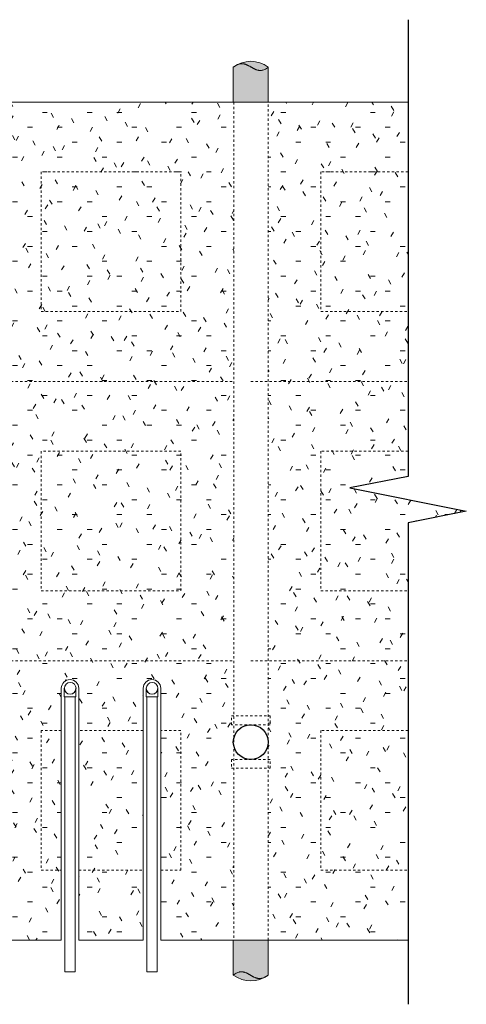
# Model space of a CAD drawing. Header units: inches. Extents: x 0 to 1121, y -57 to 386.
# Tile 12 of 24: x 398 to 417, y 275 to 318. Entities that reach past the tile are written whole.
import ezdxf

# ---------------------------------------------------------------- set-up
doc = ezdxf.new("R2010")
doc.units = ezdxf.units.IN
doc.header["$MEASUREMENT"] = 0
doc.linetypes.add('DASH 1_32', pattern=[0.0625, 0.03125, -0.03125])
doc.linetypes.add('Hidden 1_16_', pattern=[0.09375, 0.0625, -0.03125])
doc.layers.add('A-DETL', color=5, linetype='Continuous', lineweight=9)
doc.layers.add('A-DETL-GENF', color=3, linetype='Continuous', lineweight=9)
pattern_1 = [(0, (404.174, 0), (2.56, 0.64), [0.211, -1.709, 0.211, -1.709, -10.24]), (0, (404.174, 0), (2.56, 0.64), [-3.84, 0.211, -3.629, 0.211, -1.709, -4.48]), (0, (404.174, 0), (2.56, 0.64), [-9.6, 0.211, -1.069, 0.211, -2.989]), (120, (405.134, 0.32), (-1.8342563, 1.897025), [0.211, -1.709, 0.211, -1.709, -10.24]), (120, (405.134, 0.32), (-1.8342563, 1.897025), [-3.84, 0.211, -3.629, 0.211, -1.709, -4.48]), (120, (405.134, 0.32), (-1.8342563, 1.897025), [-9.6, 0.211, -1.069, 0.211, -2.989]), (240, (405.454, 1.6), (-0.7257437, -2.537025), [0.211, -1.709, 0.211, -1.709, -10.24]), (240, (405.454, 1.6), (-0.7257437, -2.537025), [-3.84, 0.211, -3.629, 0.211, -1.709, -4.48]), (240, (405.454, 1.6), (-0.7257437, -2.537025), [-9.6, 0.211, -1.069, 0.211, -2.989])]

# ---------------------------------------------------------------- blocks, each defined once
blk = doc.blocks.new('Break Line2 - B_ ICCF WALL2')
at = {"layer": 'A-DETL-GENF', "lineweight": 30}
for p, q in [((0.5, 2.5), (-0.5, -2.5)), ((1, 0), (0.5, 2.5)), ((-1, 0), (-21.682, 0)), ((-0.5, -2.5), (-1, 0)), ((20.618, 0), (1, 0))]:
    blk.add_line(p, q, dxfattribs=at)

msp = doc.modelspace()

# ---------------------------------------------------------------- hatches: boundary and pattern name
at = {"layer": 'A-DETL-GENF'}
h = msp.add_hatch(color=250, dxfattribs=at)
edge = h.paths.add_edge_path(flags=0)
edge.add_line((407.25176155, 314.0413794), (408.75176155, 314.0413794))
edge.add_line((408.75176155, 314.0413794), (408.75176155, 315.5413794))
edge.add_spline(control_points=[(408.75176155, 315.5413794), (408.73231337, 315.52609776), (408.70209541, 315.5045003), (408.66035466, 315.47801064), (408.62807615, 315.45979939), (408.59481491, 315.44350691), (408.56055913, 315.42938668), (408.5253268, 315.41794896), (408.477342, 315.40633861), (408.41570313, 315.39975763), (408.35388546, 315.40395626), (408.30535079, 315.41315132), (408.26948506, 315.42255711), (408.24013077, 315.43226744), (408.21703871, 315.44109121), (408.19983637, 315.44802088), (408.1828009, 315.45534517), (408.16596299, 315.46312693), (408.14927111, 315.47122961), (408.13267284, 315.47951512), (408.11620667, 315.488055), (408.09990647, 315.49691093), (408.08370043, 315.50594386), (408.06751758, 315.51501649), (408.05139113, 315.52418616), (408.03003184, 315.53665857), (408.00331476, 315.5522206), (407.9712345, 315.57085555), (407.94435563, 315.58613495), (407.92262896, 315.59795443), (407.90629646, 315.60675147), (407.88984829, 315.61532132), (407.8732187, 315.62352614), (407.85644286, 315.63143302), (407.83394902, 315.64168614), (407.81108246, 315.65110751), (407.78782918, 315.65949165), (407.76441095, 315.66738134), (407.73465085, 315.67575856), (407.69832713, 315.68321185), (407.64930765, 315.68954145), (407.58726357, 315.6896389), (407.52612672, 315.67923479), (407.47869432, 315.66531674), (407.44389879, 315.65250764), (407.40997566, 315.63754486), (407.37692, 315.62080607), (407.34462583, 315.60262065), (407.30256712, 315.57663919), (407.27178411, 315.55590032), (407.25176155, 315.5413794)], knot_values=[0, 0, 0, 0, 0.0742013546, 0.1112689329, 0.148282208, 0.1853231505, 0.2223151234, 0.2593430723, 0.2963351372, 0.3702901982, 0.4442772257, 0.4812997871, 0.5183777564, 0.5554302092, 0.5739921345, 0.5925336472, 0.6110638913, 0.6296153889, 0.6481756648, 0.6667260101, 0.6852681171, 0.7038192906, 0.7223753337, 0.7409282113, 0.7594769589, 0.7780277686, 0.8151301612, 0.8522337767, 0.8893282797, 0.9078786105, 0.9264332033, 0.9449809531, 0.963515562, 0.9820596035, 1.0006163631, 1.0376756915, 1.0562071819, 1.0747656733, 1.111803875, 1.1488742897, 1.1859076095, 1.2599567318, 1.3340305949, 1.3710747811, 1.4081540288, 1.4451822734, 1.4822414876, 1.5192689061, 1.5563332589, 1.6305346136, 1.6305346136, 1.6305346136, 1.6305346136], degree=3, periodic=0)
edge.add_line((407.25176155, 315.5413794), (407.25176155, 314.0413794))
h = msp.add_hatch(color=253, dxfattribs=at)
edge = h.paths.add_edge_path(flags=0)
edge.add_spline(control_points=[(407.42392464, 315.64029195), (407.48597659, 315.67287677), (407.61527672, 315.72812543), (407.88790873, 315.79312163), (408.19716964, 315.78788348), (408.51198611, 315.69141726), (408.67589182, 315.59671963), (408.75176155, 315.5413794)], knot_values=[0, 0, 0, 0, 0.2102615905, 0.4194170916, 0.8378220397, 1.118391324, 1.400116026, 1.400116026, 1.400116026, 1.400116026], degree=3, periodic=0)
edge.add_spline(control_points=[(408.75176155, 315.5413794), (408.732938, 315.52668323), (408.70377359, 315.50582928), (408.66358661, 315.48008581), (408.6377569, 315.4651977), (408.61658693, 315.45424438), (408.59518512, 315.4437594), (408.56777455, 315.4320129), (408.533975, 315.42029643), (408.48788558, 315.40804781), (408.42856081, 315.40007348), (408.36875958, 315.40231155), (408.32164776, 315.40977619), (408.28676488, 315.41781549), (408.25248014, 315.42815752), (408.21882864, 315.44038047), (408.18579697, 315.45422803), (408.15335705, 315.4693964), (408.12141072, 315.48559931), (408.08989077, 315.50260994), (408.05867123, 315.52017572), (408.02764997, 315.53808704), (407.99670555, 315.5561334), (407.9657094, 315.57409389), (407.93970919, 315.58876426), (407.91881031, 315.6003216), (407.90298542, 315.60871029), (407.88705975, 315.6169121), (407.87106239, 315.62497994), (407.85493137, 315.63276756), (407.83860124, 315.64012175), (407.82210694, 315.6471131), (407.79996796, 315.65607042), (407.77179972, 315.66602278), (407.73729236, 315.67567696), (407.69056335, 315.68543744), (407.63092547, 315.69088998), (407.53569679, 315.68440353), (407.46612816, 315.66213847), (407.42392464, 315.64029195)], knot_values=[0, 0, 0, 0, 0.0716430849, 0.1074253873, 0.1431592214, 0.1610291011, 0.1789255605, 0.214649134, 0.2504146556, 0.2861486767, 0.3575958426, 0.429053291, 0.4648004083, 0.5005922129, 0.5363570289, 0.5721659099, 0.607952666, 0.6437716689, 0.6795759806, 0.7153993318, 0.7512148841, 0.7870385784, 0.8228608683, 0.8586817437, 0.8945085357, 0.912419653, 0.9303250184, 0.9482384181, 0.9661599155, 0.9840738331, 1.0019709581, 1.0198828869, 1.0378155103, 1.0736139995, 1.1094409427, 1.1452284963, 1.2167407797, 1.2882273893, 1.4307955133, 1.4307955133, 1.4307955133, 1.4307955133], degree=3, periodic=0)
h = msp.add_hatch(dxfattribs=at)
h.set_pattern_fill('FP3_14', style=0, pattern_type=2)
h.set_pattern_definition(pattern_1)
edge = h.paths.add_edge_path(flags=0)
edge.add_line((407.27245411, 278.0413794), (407.27245411, 314.0413794))
edge.add_line((407.27245411, 314.0413794), (388.50176155, 314.0413794))
edge.add_line((388.50176155, 314.0413794), (388.50176155, 288.95244857))
edge.add_line((388.50176155, 288.95244857), (389.27231102, 288.95244857))
edge.add_spline(control_points=[(389.27231102, 288.95244857), (389.28705064, 288.988275), (389.32250454, 289.03797154), (389.38732918, 289.08205671), (389.43358513, 289.09969157), (389.47220896, 289.10721178), (389.50176155, 289.10944163), (389.53131413, 289.10721178), (389.56993796, 289.09969157), (389.61619392, 289.08205671), (389.68101855, 289.03797154), (389.71647245, 288.988275), (389.73121207, 288.95244857)], knot_values=[0, 0, 0, 0, 0.1162200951, 0.1748574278, 0.2336411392, 0.2631974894, 0.2927271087, 0.3222567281, 0.3518130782, 0.4105967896, 0.4692341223, 0.5854542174, 0.5854542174, 0.5854542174, 0.5854542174], degree=3, periodic=0)
edge.add_line((389.73121207, 288.95244857), (390.7804219, 288.95244857))
edge.add_line((390.7804219, 288.95244857), (390.7804219, 287.41821755))
edge.add_line((390.7804219, 287.41821755), (389.7283215, 287.41821755))
edge.add_line((389.7283215, 287.41821755), (389.7283215, 283.20244857))
edge.add_line((389.7283215, 283.20244857), (390.7804219, 283.20244857))
edge.add_line((390.7804219, 283.20244857), (390.7804219, 281.66821755))
edge.add_line((390.7804219, 281.66821755), (389.7283215, 281.66821755))
edge.add_line((389.7283215, 281.66821755), (389.7283215, 278.0413794))
edge.add_line((389.7283215, 278.0413794), (399.86895159, 278.0413794))
edge.add_line((399.86895159, 278.0413794), (399.86895159, 288.860677))
edge.add_arc((400.24395159, 288.860677), 0.375, 0, 180, ccw=False)
edge.add_line((400.61895159, 288.860677), (400.61895159, 278.0413794))
edge.add_line((400.61895159, 278.0413794), (403.3845715, 278.0413794))
edge.add_line((403.3845715, 278.0413794), (403.3845715, 288.860677))
edge.add_arc((403.7595715, 288.860677), 0.375, 0, 180, ccw=False)
edge.add_line((404.1345715, 288.860677), (404.1345715, 278.0413794))
edge.add_line((404.1345715, 278.0413794), (407.27245411, 278.0413794))
h = msp.add_hatch(dxfattribs=at)
h.set_pattern_fill('FP3_14', style=0, pattern_type=2)
h.set_pattern_definition(pattern_1)
h.paths.add_polyline_path([(408.75176155, 314.0413794), (408.75176155, 278.0413794), (414.75176155, 278.0413794), (414.75176155, 295.96502511), (417.25176155, 296.46502511), (412.25176155, 297.46502511), (414.75176155, 297.96502511), (414.75176155, 314.0413794)], flags=0)
h = msp.add_hatch(color=250, dxfattribs=at)
edge = h.paths.add_edge_path(flags=0)
edge.add_line((408.75176155, 278.04037801), (407.25176155, 278.04037801))
edge.add_line((407.25176155, 278.04037801), (407.25176155, 276.54037801))
edge.add_spline(control_points=[(407.25176155, 276.54037801), (407.27120972, 276.55565965), (407.30142768, 276.5772571), (407.34316844, 276.60374677), (407.37544694, 276.62195802), (407.40870819, 276.6382505), (407.44296397, 276.65237072), (407.47819629, 276.66380844), (407.52618109, 276.67541879), (407.58781996, 276.68199978), (407.64963764, 276.67780115), (407.6981723, 276.66860609), (407.73403803, 276.6592003), (407.76339233, 276.64948997), (407.78648438, 276.6406662), (407.80368672, 276.63373652), (407.8207222, 276.62641224), (407.8375601, 276.61863047), (407.85425199, 276.6105278), (407.87085025, 276.60224229), (407.88731642, 276.59370241), (407.90361663, 276.58484647), (407.91982266, 276.57581354), (407.93600551, 276.56674092), (407.95213196, 276.55757125), (407.97349125, 276.54509884), (408.00020833, 276.52953681), (408.0322886, 276.51090186), (408.05916747, 276.49562246), (408.08089414, 276.48380297), (408.09722664, 276.47500594), (408.1136748, 276.46643609), (408.13030439, 276.45823127), (408.14708023, 276.45032439), (408.16957407, 276.44007127), (408.19244064, 276.4306499), (408.21569392, 276.42226576), (408.23911215, 276.41437607), (408.26887224, 276.40599885), (408.30519596, 276.39854556), (408.35421544, 276.39221595), (408.41625953, 276.3921185), (408.47739637, 276.40252262), (408.52482877, 276.41644066), (408.5596243, 276.42924977), (408.59354743, 276.44421254), (408.62660309, 276.46095134), (408.65889727, 276.47913676), (408.70095597, 276.50511822), (408.73173899, 276.52585709), (408.75176155, 276.54037801)], knot_values=[0, 0, 0, 0, 0.0742013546, 0.1112689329, 0.148282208, 0.1853231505, 0.2223151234, 0.2593430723, 0.2963351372, 0.3702901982, 0.4442772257, 0.4812997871, 0.5183777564, 0.5554302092, 0.5739921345, 0.5925336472, 0.6110638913, 0.6296153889, 0.6481756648, 0.6667260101, 0.6852681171, 0.7038192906, 0.7223753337, 0.7409282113, 0.7594769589, 0.7780277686, 0.8151301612, 0.8522337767, 0.8893282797, 0.9078786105, 0.9264332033, 0.9449809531, 0.963515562, 0.9820596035, 1.0006163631, 1.0376756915, 1.0562071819, 1.0747656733, 1.111803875, 1.1488742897, 1.1859076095, 1.2599567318, 1.3340305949, 1.3710747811, 1.4081540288, 1.4451822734, 1.4822414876, 1.5192689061, 1.5563332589, 1.6305346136, 1.6305346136, 1.6305346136, 1.6305346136], degree=3, periodic=0)
edge.add_line((408.75176155, 276.54037801), (408.75176155, 278.04037801))
h = msp.add_hatch(color=253, dxfattribs=at)
edge = h.paths.add_edge_path(flags=0)
edge.add_spline(control_points=[(408.57959846, 276.44146546), (408.5175465, 276.40888064), (408.38824637, 276.35363197), (408.11561436, 276.28863577), (407.80635346, 276.29387393), (407.49153698, 276.39034015), (407.32763127, 276.48503778), (407.25176155, 276.54037801)], knot_values=[0, 0, 0, 0, 0.2102615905, 0.4194170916, 0.8378220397, 1.118391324, 1.400116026, 1.400116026, 1.400116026, 1.400116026], degree=3, periodic=0)
edge.add_spline(control_points=[(407.25176155, 276.54037801), (407.2705851, 276.55507418), (407.2997495, 276.57592812), (407.33993649, 276.6016716), (407.36576619, 276.6165597), (407.38693617, 276.62751303), (407.40833797, 276.63799801), (407.43574855, 276.64974451), (407.46954809, 276.66146097), (407.51563752, 276.6737096), (407.57496229, 276.68168393), (407.63476351, 276.67944585), (407.68187533, 276.67198122), (407.71675821, 276.66394192), (407.75104295, 276.65359989), (407.78469446, 276.64137693), (407.81772613, 276.62752938), (407.85016604, 276.61236101), (407.88211237, 276.5961581), (407.91363233, 276.57914747), (407.94485186, 276.56158169), (407.97587312, 276.54367037), (408.00681754, 276.52562401), (408.03781369, 276.50766351), (408.06381391, 276.49299315), (408.08471279, 276.48143581), (408.10053767, 276.47304711), (408.11646334, 276.4648453), (408.1324607, 276.45677747), (408.14859172, 276.44898985), (408.16492186, 276.44163566), (408.18141616, 276.43464431), (408.20355513, 276.42568699), (408.23172337, 276.41573462), (408.26623074, 276.40608045), (408.31295974, 276.39631997), (408.37259762, 276.39086743), (408.46782631, 276.39735388), (408.53739493, 276.41961893), (408.57959846, 276.44146546)], knot_values=[0, 0, 0, 0, 0.0716430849, 0.1074253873, 0.1431592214, 0.1610291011, 0.1789255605, 0.214649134, 0.2504146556, 0.2861486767, 0.3575958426, 0.429053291, 0.4648004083, 0.5005922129, 0.5363570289, 0.5721659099, 0.607952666, 0.6437716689, 0.6795759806, 0.7153993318, 0.7512148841, 0.7870385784, 0.8228608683, 0.8586817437, 0.8945085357, 0.912419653, 0.9303250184, 0.9482384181, 0.9661599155, 0.9840738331, 1.0019709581, 1.0198828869, 1.0378155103, 1.0736139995, 1.1094409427, 1.1452284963, 1.2167407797, 1.2882273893, 1.4307955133, 1.4307955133, 1.4307955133, 1.4307955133], degree=3, periodic=0)

# ---------------------------------------------------------------- linework, layer by layer
at = {"layer": 'A-DETL'}
for p, q in [((407.25176155, 315.5413794), (407.25176155, 314.0413794)), ((408.75176155, 314.0413794), (408.75176155, 315.5413794)), ((407.25176155, 314.0413794), (388.50176155, 314.0413794)), ((407.25176155, 314.0413794), (408.75176155, 314.0413794)), ((414.75176155, 314.0413794), (408.75176155, 314.0413794)), ((399.86895159, 288.860677), (399.86895159, 278.0413794)), ((399.99395159, 288.85882059), (399.99395159, 288.49399902)), ((399.99395159, 288.49399902), (400.49395159, 288.49399902)), ((400.02520159, 288.49399902), (400.02520159, 276.67840796)), ((400.46270159, 276.67840796), (400.46270159, 288.49399902)), ((400.49395159, 288.49399902), (400.49395159, 288.85882059)), ((400.61895159, 278.0413794), (400.61895159, 288.860677)), ((403.3845715, 288.860677), (403.3845715, 278.0413794)), ((403.5095715, 288.85882059), (403.5095715, 288.49399902)), ((403.5095715, 288.49399902), (404.0095715, 288.49399902)), ((403.5408215, 288.49399902), (403.5408215, 276.67840796)), ((403.9783215, 276.67840796), (403.9783215, 288.49399902)), ((404.0095715, 288.49399902), (404.0095715, 288.85882059)), ((404.1345715, 278.0413794), (404.1345715, 288.860677)), ((389.7283215, 278.0413794), (399.86895159, 278.0413794)), ((400.61895159, 278.0413794), (403.3845715, 278.0413794)), ((404.1345715, 278.0413794), (407.27245411, 278.0413794)), ((408.75176155, 278.04037801), (407.25176155, 278.04037801)), ((407.25176155, 278.04037801), (407.25176155, 276.54037801)), ((408.75176155, 278.0413794), (414.75176155, 278.0413794)), ((408.75176155, 276.54037801), (408.75176155, 278.04037801)), ((400.02520159, 276.67840796), (400.46270159, 276.67840796)), ((403.5408215, 276.67840796), (403.9783215, 276.67840796))]:
    msp.add_line(p, q, dxfattribs=at)
at = {"layer": 'A-DETL', "linetype": 'Hidden 1_16_'}
for p, q in [((388.50176155, 314.0413794), (408.00176155, 314.0413794)), ((408.00176155, 314.0413794), (414.75176155, 314.0413794)), ((399.00176155, 311.0413794), (399.00176155, 305.0413794)), ((405.00176155, 311.0413794), (399.00176155, 311.0413794)), ((405.00176155, 305.0413794), (405.00176155, 311.0413794)), ((411.00176155, 311.0413794), (411.00176155, 305.0413794)), ((414.75176155, 311.0413794), (411.00176155, 311.0413794)), ((399.00176155, 305.0413794), (405.00176155, 305.0413794)), ((411.00176155, 305.0413794), (414.75176155, 305.0413794)), ((388.50176155, 302.0413794), (407.27245411, 302.0413794)), ((408.00176155, 302.0413794), (414.75176155, 302.0413794)), ((399.00176155, 299.0413794), (399.00176155, 293.0413794)), ((405.00176155, 299.0413794), (399.00176155, 299.0413794)), ((405.00176155, 293.0413794), (405.00176155, 299.0413794)), ((411.00176155, 299.0413794), (411.00176155, 293.0413794)), ((414.75176155, 299.0413794), (411.00176155, 299.0413794)), ((417.00176155, 296.41502511), (417.00176155, 296.51502511)), ((399.00176155, 293.0413794), (405.00176155, 293.0413794)), ((411.00176155, 293.0413794), (414.75176155, 293.0413794)), ((388.50176155, 290.0413794), (407.27245411, 290.0413794)), ((408.00176155, 290.0413794), (414.75176155, 290.0413794)), ((399.00176155, 287.0413794), (399.00176155, 281.0413794)), ((399.86895159, 287.0413794), (399.00176155, 287.0413794)), ((403.3845715, 287.0413794), (400.61895159, 287.0413794)), ((405.00176155, 287.0413794), (404.1345715, 287.0413794)), ((405.00176155, 281.0413794), (405.00176155, 287.0413794)), ((411.00176155, 287.0413794), (411.00176155, 281.0413794)), ((414.75176155, 287.0413794), (411.00176155, 287.0413794)), ((399.00176155, 281.0413794), (399.86895159, 281.0413794)), ((400.61895159, 281.0413794), (403.3845715, 281.0413794)), ((404.1345715, 281.0413794), (405.00176155, 281.0413794)), ((411.00176155, 281.0413794), (414.75176155, 281.0413794)), ((389.7283215, 278.0413794), (399.86895159, 278.0413794)), ((400.61895159, 278.0413794), (403.3845715, 278.0413794)), ((404.1345715, 278.0413794), (407.27245411, 278.0413794)), ((408.00176155, 278.0413794), (414.75176155, 278.0413794))]:
    msp.add_line(p, q, dxfattribs=at)
at = {"layer": 'A-DETL', "linetype": 'DASH 1_32'}
for p, q in [((407.27245411, 314.0413794), (407.27245411, 278.04037801)), ((408.75176155, 278.04037801), (408.75176155, 314.0413794)), ((388.50176155, 302.0413794), (407.27245411, 302.0413794)), ((408.00176155, 302.0413794), (414.75176155, 302.0413794)), ((388.50176155, 290.0413794), (407.27245411, 290.0413794)), ((408.00176155, 290.0413794), (414.75176155, 290.0413794)), ((407.1711089, 287.67119857), (408.8324142, 287.67119857)), ((407.1711089, 287.29619857), (407.1711089, 287.67119857)), ((408.8324142, 287.67119857), (408.8324142, 287.29619857)), ((408.8324142, 287.29619857), (407.1711089, 287.29619857)), ((407.1711089, 285.79619857), (407.1711089, 285.42119857)), ((408.8324142, 285.79619857), (407.1711089, 285.79619857)), ((408.8324142, 285.42119857), (408.8324142, 285.79619857)), ((407.1711089, 285.42119857), (408.8324142, 285.42119857))]:
    msp.add_line(p, q, dxfattribs=at)
at = {"layer": 'A-DETL'}
for centre in [(400.25176155, 288.85869857), (403.76738146, 288.85869857)]:
    msp.add_circle(centre, 0.25, dxfattribs=at)
at = {"layer": 'A-DETL', "lineweight": 30}
msp.add_circle((408.00176155, 286.54619857), 0.75, dxfattribs=at)
at = {"layer": 'A-DETL'}
for centre, radius, start, end in [((408.00176155, 314.55858094), 1.23628185, 52.65177114, 127.34822886), ((408.00176155, 314.55858094), 1.23628185, 52.65177114, 127.34822886), ((400.24395159, 288.860677), 0.375, 0, 180), ((403.7595715, 288.860677), 0.375, 0, 180), ((400.24395159, 288.85882059), 0.25, 180, 0), ((403.7595715, 288.85882059), 0.25, 180, 0), ((408.00176155, 277.52317647), 1.23628185, 232.65177114, 307.34822886), ((408.00176155, 277.52317647), 1.23628185, 232.65177114, 307.34822886)]:
    msp.add_arc(centre, radius, start, end, dxfattribs=at)
for points, start_tangent, end_tangent in [([(408.75176155, 315.5413794), (408.6706625, 315.48305813), (408.59338267, 315.44159108), (408.51957265, 315.41528312), (408.48385962, 315.40728407), (408.44888301, 315.40243913), (408.41459914, 315.40053641), (408.38096434, 315.40136401), (408.34793493, 315.40471005), (408.31546723, 315.41036264), (408.28351756, 315.41810989), (408.25204225, 315.4277399), (408.22099762, 315.4390408), (408.19033999, 315.45180069), (408.16002569, 315.46580768), (408.13001104, 315.48084988), (408.10025237, 315.4967154), (408.07070597, 315.51319236), (408.04133238, 315.53006885), (408.01207517, 315.54713302), (407.98289246, 315.56417299), (407.95370106, 315.580977), (407.92442965, 315.59733328), (407.89500073, 315.61303005), (407.86533835, 315.62785555), (407.83536656, 315.64159801), (407.80500941, 315.65404565), (407.77419094, 315.66498671), (407.7428352, 315.67420943), (407.71086625, 315.68150201), (407.67820813, 315.68665271), (407.64478489, 315.68944975), (407.61052058, 315.68968135), (407.57533924, 315.68713576), (407.50192169, 315.67286589), (407.42392464, 315.64494597), (407.34074046, 315.60168186), (407.25176155, 315.5413794)], (-0.7793027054, -0.6266476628), (-0.8003576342, -0.5995228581)), ([(407.25176155, 276.54037801), (407.3328606, 276.59869927), (407.41014042, 276.64016633), (407.48395045, 276.66647429), (407.51966348, 276.67447334), (407.55464009, 276.67931828), (407.58892395, 276.681221), (407.62255875, 276.6803934), (407.65558817, 276.67704736), (407.68805587, 276.67139477), (407.72000553, 276.66364752), (407.75148084, 276.65401751), (407.78252547, 276.64271661), (407.8131831, 276.62995672), (407.8434974, 276.61594973), (407.87351205, 276.60090753), (407.90327072, 276.585042), (407.93281712, 276.56856505), (407.96219071, 276.55168856), (407.99144793, 276.53462438), (408.02063063, 276.51758442), (408.04982203, 276.5007804), (408.07909344, 276.48442413), (408.10852236, 276.46872736), (408.13818474, 276.45390186), (408.16815653, 276.4401594), (408.19851369, 276.42771176), (408.22933216, 276.41677069), (408.26068789, 276.40754798), (408.29265684, 276.40025539), (408.32531496, 276.3951047), (408.3587382, 276.39230766), (408.39300252, 276.39207605), (408.42818385, 276.39462165), (408.5016014, 276.40889152), (408.57959846, 276.43681143), (408.66278263, 276.48007554), (408.75176155, 276.54037801)], (0.7793027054, 0.6266476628), (0.8003576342, 0.5995228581)), ([(408.55760748, 276.42763401), (408.61909086, 276.45568937), (408.68373964, 276.49307764), (408.75176155, 276.54037801)], (0.9315090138, 0.3637182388), (0.8001373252, 0.599816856))]:
    msp.add_spline(points, degree=3, dxfattribs=dict(at, start_tangent=start_tangent, end_tangent=end_tangent))

# ---------------------------------------------------------------- block references
at = {"layer": 'A-DETL-GENF', "rotation": 90.00000000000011}
msp.add_blockref('Break Line2 - B_ ICCF WALL2', (414.75176155, 296.96502511), dxfattribs=at)

doc.saveas('drawing.dxf')
